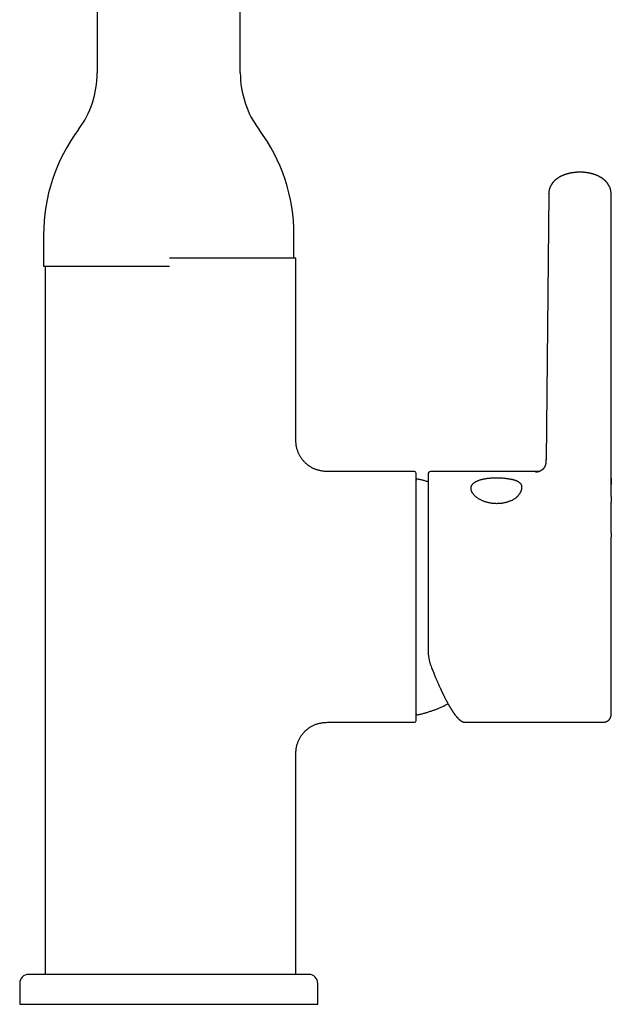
# Model space of a CAD drawing. Header units: millimetres. Extents: x 8 to 955, y 12 to 879.
# Tile 3 of 9: x 379 to 478, y 549 to 714. Entities that reach past the tile are written whole.
import ezdxf

# ---------------------------------------------------------------- set-up
doc = ezdxf.new("R2010")
doc.units = ezdxf.units.MM

msp = doc.modelspace()

# ---------------------------------------------------------------- linework, layer by layer
at = {"color": 7, "linetype": 'Continuous', "lineweight": 30}
for p, q in [((392.01, 830.06), (392.01, 705.12)), ((416.01, 705.12), (416.01, 830.06)), ((467.74, 684.9), (467.28, 640.31)), ((467.74, 684.9), (467.74, 684.93)), ((478.22, 640.31), (478.19, 684.89)), ((383.01, 678), (383.01, 672.74)), ((425.01, 674.1), (425.01, 678)), ((425.31, 674.1), (404.16, 674.1)), ((425.31, 644.35), (425.31, 674.1)), ((383.01, 672.74), (404.01, 672.74)), ((383.31, 672.74), (383.31, 554.1)), ((404.01, 672.74), (404.16, 672.74)), ((425.31, 644.35), (425.31, 644.35)), ((445.21, 638.35), (431.3, 638.35)), ((431.3, 638.35), (431.3, 638.35)), ((445.51, 596.65), (445.51, 638.05)), ((466.13, 638.35), (447.91, 638.35)), ((478.21, 636.85), (478.21, 636.19)), ((478.21, 628.1), (478.21, 627.38)), ((431.3, 596.35), (445.21, 596.35)), ((431.3, 596.35), (431.3, 596.35)), ((453.72, 596.35), (476.71, 596.35)), ((453.72, 596.35), (453.72, 596.35)), ((476.71, 596.35), (476.71, 596.35)), ((425.31, 554.1), (425.31, 590.35)), ((425.31, 590.35), (425.31, 590.35)), ((379.01, 552.6), (379.01, 549.1)), ((427.51, 554.1), (380.51, 554.1)), ((429.01, 549.1), (429.01, 552.6)), ((379.01, 549.1), (429.01, 549.1))]:
    msp.add_line(p, q, dxfattribs=at)
for centre, radius, start, end in [((376.15, 705.12), 15.86, 323.2823, 0), ((431.87, 705.12), 15.86, 180, 216.7177), ((412.51, 678), 29.5, 143.2823, 180), ((395.51, 678), 29.5, 0, 36.7177), ((445.21, 638.05), 0.3, 0, 90), ((445.7, 636.9), 0.2, 77.8752, 171.5764), ((447.91, 637.95), 0.4, 90, 180), ((445.7, 597.8), 0.2, 185.7931, 282.1248), ((445.21, 596.65), 0.3, 270, 0), ((380.51, 552.6), 1.5, 90, 180), ((427.51, 552.6), 1.5, 0, 90)]:
    msp.add_arc(centre, radius, start, end, dxfattribs=at)
for points, knots in [([(478.19, 684.88), (478.19, 684.9), (478.19, 684.94), (478.19, 684.99), (478.19, 685.02), (478.19, 685.05), (478.19, 685.07), (478.18, 685.13), (478.17, 685.21), (478.16, 685.31), (478.14, 685.42), (478.12, 685.53), (478.09, 685.64), (478.06, 685.74), (478.03, 685.83), (478, 685.91), (477.96, 685.99), (477.93, 686.06), (477.9, 686.13), (477.87, 686.18), (477.85, 686.24), (477.82, 686.28), (477.79, 686.33), (477.76, 686.38), (477.74, 686.42), (477.71, 686.46), (477.69, 686.5), (477.66, 686.54), (477.64, 686.57), (477.61, 686.61), (477.59, 686.65), (477.56, 686.67), (477.54, 686.7), (477.52, 686.74), (477.49, 686.77), (477.46, 686.8), (477.44, 686.83), (477.42, 686.86), (477.39, 686.88), (477.36, 686.91), (477.33, 686.95), (477.29, 686.99), (477.26, 687.02), (477.23, 687.05), (477.19, 687.09), (477.15, 687.12), (477.11, 687.16), (477.08, 687.19), (477.04, 687.22), (477.02, 687.25), (476.99, 687.26), (476.97, 687.28), (476.95, 687.3), (476.92, 687.32), (476.89, 687.35), (476.86, 687.37), (476.83, 687.39), (476.8, 687.41), (476.78, 687.43), (476.74, 687.46), (476.7, 687.49), (476.64, 687.53), (476.59, 687.56), (476.54, 687.59), (476.47, 687.63), (476.38, 687.69), (476.26, 687.75), (476.14, 687.82), (476.01, 687.88), (475.88, 687.94), (475.75, 687.99), (475.63, 688.04), (475.54, 688.07), (475.46, 688.1), (475.38, 688.13), (475.29, 688.15), (475.21, 688.18), (475.13, 688.2), (475.06, 688.22), (475.01, 688.24), (474.96, 688.25), (474.92, 688.26), (474.87, 688.27), (474.8, 688.29), (474.71, 688.31), (474.62, 688.33), (474.53, 688.35), (474.43, 688.37), (474.33, 688.38), (474.22, 688.4), (474.11, 688.42), (474, 688.43), (473.89, 688.45), (473.8, 688.46), (473.72, 688.46), (473.64, 688.47), (473.58, 688.48), (473.52, 688.48), (473.46, 688.48), (473.39, 688.49), (473.31, 688.49), (473.22, 688.5), (473.12, 688.5), (473.02, 688.5), (472.91, 688.5), (472.82, 688.5), (472.73, 688.5), (472.65, 688.49), (472.59, 688.49), (472.54, 688.49), (472.5, 688.49), (472.47, 688.48), (472.43, 688.48), (472.38, 688.48), (472.32, 688.47), (472.23, 688.47), (472.14, 688.46), (472.04, 688.45), (471.92, 688.43), (471.79, 688.41), (471.65, 688.39), (471.52, 688.37), (471.4, 688.35), (471.29, 688.33), (471.19, 688.3), (471.11, 688.28), (471.02, 688.26), (470.94, 688.24), (470.85, 688.22), (470.75, 688.19), (470.66, 688.16), (470.55, 688.13), (470.45, 688.09), (470.35, 688.06), (470.25, 688.02), (470.16, 687.98), (470.07, 687.95), (469.99, 687.91), (469.9, 687.87), (469.82, 687.83), (469.74, 687.79), (469.65, 687.75), (469.57, 687.7), (469.49, 687.65), (469.41, 687.61), (469.34, 687.56), (469.27, 687.52), (469.21, 687.47), (469.13, 687.42), (469.07, 687.37), (469.01, 687.32), (468.96, 687.28), (468.91, 687.24), (468.86, 687.2), (468.8, 687.15), (468.75, 687.11), (468.72, 687.07), (468.69, 687.05), (468.67, 687.03), (468.66, 687.01), (468.64, 686.99), (468.62, 686.97), (468.59, 686.94), (468.56, 686.91), (468.53, 686.88), (468.51, 686.85), (468.48, 686.82), (468.45, 686.78), (468.42, 686.74), (468.39, 686.71), (468.36, 686.67), (468.34, 686.64), (468.31, 686.61), (468.29, 686.57), (468.26, 686.53), (468.23, 686.49), (468.21, 686.45), (468.19, 686.42), (468.17, 686.38), (468.15, 686.35), (468.12, 686.31), (468.09, 686.26), (468.07, 686.21), (468.04, 686.15), (468.01, 686.1), (467.98, 686.03), (467.96, 685.97), (467.93, 685.91), (467.9, 685.83), (467.87, 685.74), (467.84, 685.64), (467.82, 685.55), (467.8, 685.45), (467.77, 685.32), (467.76, 685.22), (467.75, 685.13), (467.75, 685.1), (467.75, 685.07), (467.74, 685.04), (467.74, 684.99), (467.74, 684.95), (467.74, 684.93)], [0, 0, 0, 0, 0.004317, 0.007642, 0.009968, 0.011761, 0.01359, 0.015454, 0.023927, 0.031062, 0.038401, 0.047231, 0.055962, 0.064384, 0.070244, 0.076807, 0.083257, 0.088889, 0.094026, 0.099143, 0.102886, 0.107274, 0.111772, 0.115905, 0.119301, 0.122567, 0.126117, 0.129298, 0.132876, 0.136601, 0.139631, 0.14218, 0.14475, 0.147913, 0.151498, 0.154778, 0.157478, 0.159874, 0.162134, 0.164993, 0.169879, 0.173707, 0.176655, 0.179667, 0.183814, 0.188493, 0.191793, 0.195988, 0.199484, 0.202029, 0.203958, 0.206007, 0.208204, 0.210907, 0.213561, 0.21668, 0.219707, 0.222016, 0.223811, 0.22608, 0.232198, 0.237135, 0.241325, 0.245464, 0.24968, 0.259243, 0.269065, 0.279119, 0.28905, 0.299876, 0.310083, 0.319652, 0.325745, 0.331415, 0.336959, 0.343347, 0.350651, 0.355859, 0.360565, 0.364526, 0.367745, 0.370374, 0.373438, 0.378728, 0.384949, 0.391353, 0.397896, 0.404576, 0.411395, 0.418351, 0.426161, 0.433869, 0.440869, 0.447142, 0.45269, 0.457517, 0.461624, 0.465194, 0.469159, 0.473649, 0.478684, 0.484589, 0.491372, 0.499035, 0.505146, 0.511673, 0.517662, 0.522748, 0.526929, 0.530154, 0.532506, 0.534136, 0.536232, 0.539669, 0.544131, 0.54962, 0.556135, 0.562968, 0.569612, 0.579414, 0.588771, 0.597679, 0.606119, 0.613834, 0.620743, 0.626854, 0.632095, 0.638034, 0.64462, 0.651493, 0.658586, 0.665862, 0.67393, 0.681215, 0.68838, 0.695849, 0.702392, 0.709599, 0.715752, 0.722197, 0.729327, 0.735275, 0.742936, 0.749219, 0.756441, 0.762825, 0.768161, 0.77476, 0.78075, 0.788419, 0.793107, 0.797476, 0.803105, 0.807645, 0.81236, 0.819234, 0.822128, 0.824503, 0.826508, 0.828353, 0.830037, 0.831902, 0.834465, 0.838589, 0.842023, 0.844913, 0.847599, 0.850982, 0.855054, 0.858764, 0.862018, 0.864848, 0.867782, 0.871131, 0.874961, 0.878934, 0.882164, 0.885026, 0.88778, 0.890516, 0.894044, 0.898409, 0.902926, 0.907163, 0.912222, 0.917044, 0.92203, 0.926975, 0.932438, 0.940076, 0.947925, 0.955246, 0.961909, 0.968509, 0.983763, 0.985731, 0.987589, 0.989416, 0.991996, 0.995526, 1, 1, 1, 1]), ([(427.23, 639.53), (427.22, 639.54), (427.14, 639.6), (427, 639.72), (426.81, 639.9), (426.64, 640.09), (426.48, 640.28), (426.32, 640.48), (426.18, 640.69), (426.05, 640.9), (425.92, 641.12), (425.81, 641.34), (425.72, 641.57), (425.63, 641.8), (425.55, 642.04), (425.48, 642.3), (425.43, 642.56), (425.38, 642.83), (425.35, 643.1), (425.33, 643.39), (425.31, 643.71), (425.31, 644.04), (425.31, 644.25), (425.31, 644.35)], [0, 0, 0, 0, 0.0096448, 0.0565947, 0.1035852, 0.1505709, 0.1975065, 0.2443485, 0.2910568, 0.337596, 0.3839367, 0.430056, 0.4759385, 0.5215763, 0.5669686, 0.6175224, 0.6677917, 0.7177988, 0.7675705, 0.8171355, 0.8817784, 0.9461949, 1, 1, 1, 1]), ([(467.27, 640.35), (467.27, 640.32), (467.27, 640.28), (467.27, 640.21), (467.27, 640.16), (467.27, 640.11), (467.27, 640.08), (467.27, 640.05), (467.27, 640.03), (467.27, 640.01), (467.27, 639.99), (467.26, 639.97), (467.26, 639.94), (467.26, 639.91), (467.26, 639.88), (467.25, 639.85), (467.25, 639.83), (467.25, 639.8), (467.24, 639.77), (467.24, 639.75), (467.24, 639.72), (467.23, 639.7), (467.23, 639.68), (467.23, 639.66), (467.22, 639.64), (467.22, 639.61), (467.21, 639.57), (467.2, 639.53), (467.19, 639.49), (467.18, 639.45), (467.17, 639.42), (467.16, 639.4), (467.15, 639.39), (467.15, 639.37), (467.14, 639.36), (467.14, 639.34), (467.13, 639.33), (467.13, 639.32), (467.13, 639.3), (467.12, 639.29), (467.12, 639.29), (467.11, 639.28), (467.11, 639.27), (467.11, 639.26), (467.1, 639.25), (467.1, 639.23), (467.09, 639.22), (467.09, 639.21), (467.08, 639.2), (467.08, 639.19), (467.07, 639.18), (467.07, 639.17), (467.06, 639.16), (467.05, 639.15), (467.05, 639.13), (467.04, 639.12), (467.03, 639.1), (467.02, 639.09), (467.01, 639.07), (467.01, 639.06), (467, 639.05), (466.99, 639.03), (466.98, 639.02), (466.98, 639.01), (466.97, 639.01), (466.97, 639), (466.96, 638.99), (466.96, 638.98), (466.95, 638.97), (466.94, 638.96), (466.94, 638.95), (466.93, 638.94), (466.92, 638.93), (466.91, 638.92), (466.9, 638.91), (466.9, 638.9), (466.89, 638.89), (466.88, 638.88), (466.87, 638.87), (466.86, 638.86), (466.85, 638.85), (466.85, 638.84), (466.84, 638.83), (466.83, 638.82), (466.82, 638.81), (466.81, 638.8), (466.81, 638.8), (466.8, 638.79), (466.79, 638.78), (466.79, 638.78), (466.78, 638.77), (466.77, 638.76), (466.77, 638.76), (466.76, 638.75), (466.75, 638.74), (466.75, 638.73), (466.74, 638.73), (466.73, 638.72), (466.72, 638.71), (466.72, 638.71), (466.71, 638.7), (466.7, 638.69), (466.69, 638.69), (466.69, 638.68), (466.68, 638.67), (466.67, 638.67), (466.66, 638.66), (466.65, 638.65), (466.64, 638.64), (466.63, 638.64), (466.63, 638.63), (466.62, 638.62), (466.61, 638.62), (466.6, 638.61), (466.58, 638.6), (466.57, 638.59), (466.56, 638.58), (466.55, 638.57), (466.54, 638.57), (466.52, 638.56), (466.51, 638.55), (466.5, 638.54), (466.49, 638.53), (466.48, 638.53), (466.47, 638.52), (466.45, 638.51), (466.44, 638.5), (466.42, 638.49), (466.41, 638.48), (466.39, 638.47), (466.38, 638.47), (466.36, 638.46), (466.34, 638.45), (466.32, 638.44), (466.31, 638.43), (466.29, 638.42), (466.27, 638.41), (466.25, 638.4), (466.24, 638.39), (466.22, 638.39), (466.2, 638.38), (466.18, 638.37), (466.15, 638.36), (466.13, 638.35), (466.11, 638.34), (466.09, 638.34), (466.09, 638.33), (466.09, 638.33), (466.09, 638.33), (466.09, 638.33), (466.09, 638.33), (466.08, 638.33), (466.08, 638.33), (466.08, 638.33), (466.09, 638.33), (466.09, 638.33), (466.09, 638.33), (466.09, 638.34), (466.1, 638.34), (466.1, 638.34), (466.1, 638.34), (466.08, 638.33), (466.06, 638.33), (466.04, 638.32), (466.02, 638.32), (466.01, 638.31), (465.99, 638.31), (465.97, 638.3), (465.95, 638.3), (465.92, 638.29), (465.9, 638.28), (465.88, 638.28), (465.86, 638.28), (465.84, 638.27), (465.83, 638.27), (465.82, 638.27), (465.8, 638.26), (465.79, 638.26), (465.78, 638.26), (465.76, 638.26), (465.75, 638.25), (465.74, 638.25), (465.73, 638.25), (465.71, 638.24), (465.69, 638.24), (465.68, 638.24), (465.66, 638.24), (465.65, 638.23), (465.64, 638.23), (465.63, 638.23), (465.62, 638.23), (465.62, 638.23), (465.61, 638.23), (465.6, 638.23), (465.6, 638.23), (465.59, 638.23), (465.59, 638.22), (465.58, 638.22), (465.58, 638.22), (465.58, 638.22), (465.58, 638.22)], [0, 0, 0, 0, 0.009088, 0.017283, 0.024475, 0.030573, 0.035508, 0.039233, 0.042156, 0.045066, 0.048482, 0.052414, 0.058626, 0.063827, 0.0688, 0.074821, 0.080842, 0.086257, 0.092173, 0.097674, 0.103716, 0.109021, 0.11337, 0.117214, 0.1212, 0.12543, 0.138866, 0.149555, 0.160713, 0.169743, 0.181036, 0.184404, 0.188295, 0.193133, 0.19781, 0.201569, 0.205119, 0.209653, 0.213737, 0.217118, 0.219595, 0.221618, 0.224477, 0.228257, 0.232374, 0.236485, 0.239871, 0.243457, 0.247638, 0.251767, 0.254926, 0.258084, 0.262497, 0.267607, 0.271991, 0.277851, 0.285605, 0.292039, 0.296423, 0.30302, 0.309127, 0.313728, 0.317637, 0.322121, 0.325702, 0.328287, 0.331323, 0.335412, 0.340374, 0.344851, 0.348615, 0.352983, 0.358177, 0.363847, 0.368237, 0.372327, 0.377658, 0.383674, 0.389088, 0.394239, 0.398767, 0.402804, 0.40759, 0.413412, 0.418445, 0.422373, 0.425192, 0.428166, 0.432158, 0.436804, 0.44073, 0.443718, 0.446557, 0.450461, 0.455344, 0.459828, 0.463281, 0.466754, 0.471401, 0.476594, 0.480681, 0.483768, 0.487184, 0.491172, 0.495662, 0.500481, 0.505621, 0.510764, 0.514642, 0.51768, 0.521678, 0.526792, 0.532633, 0.536765, 0.541905, 0.548529, 0.553698, 0.557624, 0.563394, 0.570763, 0.576539, 0.581257, 0.585414, 0.589255, 0.59386, 0.599619, 0.606088, 0.61298, 0.618801, 0.623998, 0.629382, 0.635894, 0.643196, 0.651461, 0.658468, 0.664859, 0.671306, 0.678606, 0.686982, 0.695534, 0.70358, 0.710765, 0.72457, 0.738813, 0.745293, 0.751902, 0.759135, 0.766799, 0.774107, 0.780155, 0.785824, 0.791486, 0.796929, 0.803453, 0.809796, 0.81519, 0.81987, 0.82474, 0.829009, 0.833781, 0.835933, 0.83947, 0.843628, 0.848269, 0.852516, 0.856449, 0.859915, 0.86416, 0.870476, 0.876007, 0.880767, 0.887296, 0.891423, 0.894809, 0.897729, 0.900613, 0.904463, 0.908926, 0.912332, 0.914937, 0.917589, 0.920596, 0.9245, 0.931013, 0.935481, 0.94016, 0.946066, 0.950867, 0.954385, 0.9578, 0.961743, 0.966877, 0.971707, 0.975216, 0.978548, 0.982533, 0.987628, 0.992382, 0.997017, 1, 1, 1, 1]), ([(478.21, 635.54), (478.21, 635.54), (478.21, 635.54), (478.21, 635.54), (478.21, 635.54), (478.21, 635.55), (478.21, 635.56), (478.21, 635.57), (478.21, 635.59), (478.21, 635.61), (478.21, 635.64), (478.21, 635.66), (478.21, 635.68), (478.21, 635.7), (478.21, 635.72), (478.21, 635.75), (478.21, 635.77), (478.21, 635.8), (478.21, 635.83), (478.21, 635.86), (478.21, 635.89), (478.21, 635.92), (478.21, 635.96), (478.21, 636.01), (478.2, 636.07), (478.2, 636.12), (478.2, 636.18), (478.2, 636.25), (478.2, 636.32), (478.2, 636.39), (478.2, 636.45), (478.2, 636.52), (478.2, 636.57), (478.2, 636.62), (478.2, 636.66), (478.2, 636.72), (478.2, 636.78), (478.19, 636.84), (478.19, 636.89), (478.19, 636.93), (478.19, 636.97), (478.19, 637), (478.19, 637.04), (478.19, 637.08), (478.19, 637.13), (478.19, 637.18), (478.19, 637.25), (478.19, 637.3), (478.19, 637.36), (478.19, 637.44), (478.19, 637.53), (478.19, 637.64), (478.19, 637.75), (478.19, 637.89), (478.2, 638.04), (478.2, 638.22), (478.2, 638.37), (478.2, 638.51), (478.2, 638.62), (478.2, 638.73), (478.2, 638.83), (478.21, 638.95), (478.21, 639.1), (478.21, 639.27), (478.21, 639.42), (478.21, 639.56), (478.21, 639.68), (478.21, 639.79), (478.21, 639.9), (478.21, 640), (478.21, 640.1), (478.21, 640.2), (478.21, 640.28), (478.21, 640.32)], [0, 0, 0, 0, 0.000655, 0.012377, 0.023829, 0.035605, 0.047688, 0.060033, 0.072963, 0.087007, 0.095138, 0.103092, 0.109548, 0.114653, 0.120628, 0.12807, 0.136888, 0.145392, 0.154739, 0.162588, 0.170254, 0.17913, 0.189058, 0.205673, 0.220218, 0.233178, 0.24712, 0.262814, 0.278246, 0.294517, 0.309699, 0.323049, 0.334366, 0.342578, 0.351971, 0.362706, 0.375036, 0.389003, 0.398664, 0.406634, 0.412898, 0.418924, 0.425863, 0.433725, 0.442181, 0.453814, 0.465434, 0.476025, 0.48478, 0.499954, 0.517339, 0.536713, 0.557127, 0.578505, 0.607974, 0.638826, 0.668295, 0.689373, 0.709181, 0.727692, 0.745279, 0.76393, 0.790368, 0.819096, 0.850109, 0.871031, 0.891023, 0.910079, 0.928194, 0.945366, 0.962133, 0.980297, 1, 1, 1, 1]), ([(427.23, 639.53), (427.25, 639.51), (427.34, 639.44), (427.45, 639.35), (427.54, 639.29), (427.56, 639.28)], [0, 0, 0, 0, 0.186094, 0.866897, 1, 1, 1, 1]), ([(431.3, 638.35), (431.19, 638.35), (430.97, 638.35), (430.64, 638.36), (430.31, 638.37), (430, 638.4), (429.71, 638.44), (429.45, 638.48), (429.19, 638.54), (428.94, 638.61), (428.7, 638.69), (428.47, 638.78), (428.24, 638.88), (428.02, 639), (427.8, 639.12), (427.65, 639.22), (427.57, 639.27), (427.56, 639.28)], [0, 0, 0, 0, 0.08424, 0.168653, 0.253357, 0.338438, 0.405609, 0.473101, 0.540947, 0.609176, 0.671551, 0.734265, 0.797313, 0.860682, 0.92435, 0.988283, 1, 1, 1, 1]), ([(447.51, 636.63), (447.47, 636.64), (447.34, 636.68), (447.12, 636.75), (446.83, 636.83), (446.54, 636.91), (446.25, 636.98), (445.99, 637.04), (445.82, 637.08), (445.75, 637.1)], [0, 0, 0, 0, 0.057905, 0.222723, 0.388052, 0.553954, 0.720505, 0.870283, 1, 1, 1, 1]), ([(447.51, 637.95), (447.51, 637.95), (447.51, 637.95), (447.51, 637.93), (447.51, 637.91), (447.51, 637.88), (447.51, 637.84), (447.51, 637.82), (447.51, 637.79), (447.51, 637.75), (447.51, 637.72), (447.51, 637.66), (447.51, 637.57), (447.51, 637.45), (447.51, 637.31), (447.51, 637.17), (447.51, 637.05), (447.51, 636.93), (447.51, 636.81), (447.51, 636.69), (447.51, 636.54), (447.51, 636.37), (447.51, 636.16), (447.51, 635.93), (447.51, 635.7), (447.51, 635.45), (447.51, 635.19), (447.51, 634.9), (447.51, 634.6), (447.51, 634.28), (447.51, 634), (447.51, 633.74), (447.51, 633.52), (447.51, 633.3), (447.51, 633.07), (447.51, 632.8), (447.51, 632.51), (447.51, 632.19), (447.51, 631.86), (447.51, 631.58), (447.51, 631.35), (447.51, 631.16), (447.51, 630.98), (447.51, 630.8), (447.51, 630.61), (447.51, 630.35), (447.51, 630.03), (447.51, 629.64), (447.51, 629.24), (447.51, 628.83), (447.51, 628.42), (447.51, 628), (447.51, 627.58), (447.51, 627.16), (447.51, 626.69), (447.51, 626.19), (447.51, 625.65), (447.51, 625.11), (447.51, 624.56), (447.51, 624.01), (447.51, 623.47), (447.51, 622.96), (447.51, 622.47), (447.51, 621.98), (447.51, 621.49), (447.51, 621), (447.51, 620.51), (447.51, 620.01), (447.51, 619.52), (447.51, 619.04), (447.51, 618.55), (447.51, 618.07), (447.51, 617.58), (447.51, 617.17), (447.51, 616.84), (447.51, 616.59), (447.51, 616.33), (447.51, 616.08), (447.51, 615.82), (447.51, 615.45), (447.51, 614.97), (447.51, 614.38), (447.51, 613.79), (447.51, 613.28), (447.51, 612.84), (447.51, 612.48), (447.51, 612.11), (447.51, 611.76), (447.51, 611.36), (447.51, 610.91), (447.51, 610.4), (447.51, 609.91), (447.51, 609.42), (447.51, 608.93), (447.51, 608.61), (447.51, 608.45)], [0, 0, 0, 0, 0.009238, 0.020931, 0.032617, 0.044303, 0.050427, 0.056554, 0.062684, 0.06882, 0.07496, 0.081108, 0.095485, 0.109838, 0.124178, 0.138516, 0.147534, 0.156559, 0.165595, 0.17454, 0.183113, 0.195853, 0.208581, 0.221305, 0.234033, 0.246774, 0.259537, 0.273174, 0.28679, 0.300395, 0.313999, 0.322554, 0.331116, 0.339687, 0.348369, 0.357407, 0.36869, 0.379961, 0.391227, 0.402493, 0.408396, 0.414302, 0.420212, 0.426125, 0.432044, 0.437968, 0.449905, 0.461823, 0.473728, 0.485626, 0.497526, 0.50922, 0.520929, 0.532658, 0.544602, 0.558801, 0.572983, 0.587159, 0.601341, 0.61554, 0.629768, 0.641935, 0.65408, 0.666211, 0.678336, 0.690461, 0.702379, 0.71431, 0.726264, 0.737995, 0.749701, 0.761393, 0.77308, 0.784766, 0.79089, 0.797017, 0.803147, 0.809282, 0.815423, 0.82157, 0.835948, 0.850301, 0.86464, 0.878979, 0.887997, 0.897022, 0.906057, 0.915003, 0.923577, 0.936318, 0.949047, 0.961771, 0.974498, 0.987239, 1, 1, 1, 1]), ([(454.71, 635.54), (454.71, 635.58), (454.71, 635.65), (454.73, 635.77), (454.76, 635.88), (454.81, 635.99), (454.86, 636.09), (454.93, 636.2), (455.01, 636.29), (455.11, 636.38), (455.21, 636.47), (455.33, 636.56), (455.46, 636.64), (455.59, 636.71), (455.74, 636.79), (455.9, 636.85), (456.07, 636.91), (456.24, 636.97), (456.43, 637.02), (456.62, 637.07), (456.82, 637.12), (457.02, 637.15), (457.24, 637.19), (457.46, 637.22), (457.68, 637.25), (457.9, 637.27), (458.13, 637.29), (458.37, 637.3), (458.6, 637.31), (458.84, 637.31), (459.07, 637.31), (459.31, 637.31), (459.55, 637.3), (459.78, 637.29), (460.01, 637.28), (460.24, 637.26), (460.47, 637.23), (460.69, 637.2), (460.9, 637.17), (461.11, 637.13), (461.31, 637.09), (461.44, 637.06), (461.51, 637.04)], [0, 0, 0, 0, 0.024976, 0.049892, 0.07482, 0.099834, 0.125006, 0.149918, 0.174794, 0.199707, 0.22473, 0.249935, 0.274972, 0.299906, 0.32481, 0.349757, 0.37482, 0.400036, 0.425056, 0.449953, 0.474805, 0.499685, 0.524969, 0.550025, 0.574929, 0.599761, 0.624599, 0.64968, 0.67464, 0.699561, 0.724521, 0.749602, 0.774464, 0.799309, 0.82422, 0.849276, 0.874556, 0.899604, 0.924595, 0.949605, 0.974715, 1, 1, 1, 1]), ([(463.25, 635.71), (463.25, 635.76), (463.25, 635.84), (463.23, 635.96), (463.19, 636.07), (463.14, 636.17), (463.07, 636.27), (462.99, 636.36), (462.9, 636.44), (462.8, 636.52), (462.7, 636.59), (462.6, 636.64), (462.49, 636.7), (462.37, 636.75), (462.26, 636.8), (462.15, 636.84), (462.04, 636.88), (461.94, 636.92), (461.83, 636.95), (461.72, 636.98), (461.62, 637.01), (461.55, 637.03), (461.51, 637.04)], [0, 0, 0, 0, 0.061992, 0.123966, 0.186287, 0.249295, 0.312531, 0.375316, 0.437856, 0.500305, 0.551746, 0.602539, 0.652699, 0.702216, 0.751064, 0.789781, 0.827461, 0.864098, 0.899682, 0.934202, 0.967647, 1, 1, 1, 1]), ([(478.19, 637.22), (478.19, 637.21), (478.2, 637.17), (478.21, 637.08), (478.21, 636.97), (478.21, 636.89), (478.21, 636.85)], [0, 0, 0, 0, 0.051047, 0.36836, 0.684768, 1, 1, 1, 1]), ([(461.51, 633.51), (461.44, 633.48), (461.32, 633.42), (461.11, 633.35), (460.91, 633.27), (460.69, 633.21), (460.47, 633.15), (460.25, 633.1), (460.02, 633.05), (459.79, 633.02), (459.55, 633), (459.32, 632.98), (459.08, 632.97), (458.84, 632.97), (458.61, 632.98), (458.37, 633), (458.14, 633.03), (457.91, 633.07), (457.68, 633.12), (457.46, 633.17), (457.24, 633.23), (457.03, 633.3), (456.82, 633.38), (456.62, 633.46), (456.43, 633.55), (456.25, 633.64), (456.07, 633.74), (455.9, 633.85), (455.74, 633.95), (455.6, 634.07), (455.46, 634.18), (455.33, 634.3), (455.21, 634.42), (455.11, 634.55), (455.02, 634.67), (454.93, 634.8), (454.86, 634.92), (454.81, 635.05), (454.76, 635.17), (454.73, 635.29), (454.71, 635.42), (454.71, 635.5), (454.71, 635.54)], [0, 0, 0, 0, 0.025076, 0.050039, 0.074964, 0.099928, 0.125007, 0.14997, 0.174859, 0.199758, 0.224745, 0.2499, 0.274884, 0.299781, 0.324671, 0.349636, 0.374757, 0.399822, 0.424766, 0.449667, 0.474605, 0.499658, 0.524784, 0.549769, 0.574686, 0.599612, 0.624621, 0.6497, 0.67467, 0.699604, 0.724574, 0.749652, 0.774595, 0.799487, 0.824402, 0.849411, 0.874587, 0.899724, 0.924759, 0.949766, 0.974822, 1, 1, 1, 1]), ([(461.51, 633.51), (461.56, 633.54), (461.66, 633.59), (461.81, 633.67), (461.96, 633.76), (462.11, 633.86), (462.23, 633.96), (462.33, 634.04), (462.41, 634.11), (462.48, 634.17), (462.55, 634.25), (462.62, 634.32), (462.68, 634.39), (462.74, 634.47), (462.81, 634.56), (462.89, 634.67), (462.96, 634.79), (463.03, 634.91), (463.09, 635.03), (463.14, 635.16), (463.19, 635.3), (463.23, 635.45), (463.25, 635.58), (463.25, 635.67), (463.25, 635.71)], [0, 0, 0, 0, 0.04596, 0.094018, 0.144093, 0.196144, 0.250155, 0.280484, 0.311089, 0.341962, 0.373094, 0.404478, 0.436112, 0.467998, 0.500142, 0.550032, 0.599877, 0.649753, 0.699759, 0.750016, 0.812858, 0.875245, 0.937507, 1, 1, 1, 1]), ([(478.21, 628.09), (478.21, 628.12), (478.21, 628.19), (478.21, 628.29), (478.21, 628.37), (478.21, 628.44), (478.21, 628.49), (478.21, 628.52), (478.21, 628.55), (478.21, 628.58), (478.21, 628.62), (478.21, 628.66), (478.21, 628.71), (478.21, 628.76), (478.21, 628.8), (478.21, 628.85), (478.21, 628.89), (478.21, 628.95), (478.21, 629.01), (478.21, 629.07), (478.21, 629.12), (478.21, 629.18), (478.21, 629.24), (478.21, 629.31), (478.21, 629.38), (478.21, 629.46), (478.21, 629.62), (478.21, 629.78), (478.22, 629.95), (478.22, 630.05), (478.22, 630.14), (478.22, 630.22), (478.22, 630.29), (478.22, 630.34), (478.22, 630.4), (478.22, 630.45), (478.22, 630.52), (478.22, 630.6), (478.22, 630.68), (478.22, 630.76), (478.22, 630.83), (478.22, 630.9), (478.22, 630.98), (478.22, 631.05), (478.22, 631.1), (478.22, 631.15), (478.22, 631.19), (478.22, 631.23), (478.22, 631.27), (478.22, 631.32), (478.22, 631.38), (478.22, 631.43), (478.22, 631.48), (478.22, 631.53), (478.22, 631.59), (478.23, 631.65), (478.23, 631.72), (478.23, 631.78), (478.23, 631.84), (478.23, 631.93), (478.23, 632.02), (478.23, 632.13), (478.23, 632.25), (478.23, 632.36), (478.23, 632.47), (478.23, 632.55), (478.23, 632.62), (478.23, 632.66), (478.23, 632.71), (478.23, 632.76), (478.23, 632.8), (478.23, 632.84), (478.23, 632.87), (478.23, 632.89), (478.23, 632.92), (478.23, 632.95), (478.23, 632.99), (478.23, 633.04), (478.23, 633.08), (478.23, 633.11), (478.23, 633.15), (478.23, 633.18), (478.24, 633.22), (478.24, 633.28), (478.24, 633.35), (478.24, 633.43), (478.24, 633.5), (478.24, 633.57), (478.24, 633.64), (478.24, 633.71), (478.24, 633.76), (478.24, 633.81), (478.24, 633.87), (478.24, 633.93), (478.24, 633.99), (478.24, 634.05), (478.24, 634.1), (478.24, 634.15), (478.23, 634.19), (478.23, 634.23), (478.23, 634.27), (478.23, 634.31), (478.23, 634.34), (478.23, 634.38), (478.23, 634.43), (478.23, 634.49), (478.23, 634.56), (478.23, 634.63), (478.23, 634.69), (478.23, 634.75), (478.23, 634.82), (478.23, 634.88), (478.23, 634.92), (478.23, 634.96), (478.23, 634.99), (478.23, 635.02), (478.23, 635.04), (478.23, 635.05), (478.23, 635.06), (478.23, 635.07), (478.23, 635.08), (478.23, 635.09), (478.23, 635.11), (478.23, 635.12), (478.22, 635.14), (478.22, 635.15), (478.22, 635.16), (478.22, 635.17), (478.22, 635.18), (478.22, 635.19), (478.22, 635.21), (478.22, 635.23), (478.22, 635.25), (478.22, 635.27), (478.22, 635.29), (478.22, 635.3), (478.22, 635.32), (478.22, 635.33), (478.22, 635.34), (478.22, 635.35), (478.22, 635.37), (478.22, 635.38), (478.22, 635.4), (478.22, 635.41), (478.22, 635.42), (478.22, 635.44), (478.22, 635.45), (478.22, 635.47), (478.22, 635.49), (478.22, 635.51), (478.22, 635.54), (478.22, 635.55), (478.22, 635.57), (478.22, 635.59), (478.22, 635.61), (478.22, 635.63), (478.22, 635.65), (478.22, 635.67), (478.22, 635.7), (478.22, 635.72), (478.22, 635.74), (478.22, 635.75), (478.22, 635.77), (478.21, 635.78), (478.21, 635.79), (478.21, 635.8), (478.21, 635.81), (478.21, 635.83), (478.21, 635.84), (478.21, 635.86), (478.21, 635.87), (478.21, 635.89), (478.21, 635.9), (478.21, 635.92), (478.21, 635.94), (478.21, 635.96), (478.21, 635.98), (478.21, 635.99), (478.21, 636), (478.21, 636.02), (478.21, 636.03), (478.21, 636.04), (478.21, 636.05), (478.21, 636.06), (478.21, 636.06), (478.21, 636.07), (478.21, 636.08), (478.21, 636.09), (478.21, 636.1), (478.21, 636.11), (478.21, 636.12), (478.21, 636.13), (478.21, 636.15), (478.21, 636.16), (478.21, 636.18), (478.21, 636.19), (478.21, 636.19)], [0, 0, 0, 0, 0.008415, 0.015818, 0.022228, 0.027659, 0.031249, 0.03425, 0.036669, 0.038643, 0.041915, 0.045873, 0.050249, 0.054225, 0.057755, 0.061804, 0.065536, 0.07028, 0.0761, 0.08142, 0.086035, 0.090018, 0.09555, 0.101852, 0.108398, 0.115162, 0.121989, 0.149405, 0.158292, 0.166832, 0.174664, 0.182436, 0.187327, 0.192161, 0.196869, 0.201736, 0.207384, 0.215138, 0.222496, 0.228598, 0.234516, 0.240457, 0.247511, 0.255095, 0.259153, 0.262751, 0.266118, 0.269548, 0.273256, 0.277666, 0.283101, 0.287794, 0.291746, 0.295659, 0.301048, 0.306887, 0.31274, 0.318439, 0.324104, 0.329745, 0.33976, 0.349706, 0.359591, 0.369419, 0.379198, 0.388714, 0.392823, 0.396793, 0.401042, 0.406303, 0.410009, 0.413211, 0.415774, 0.417806, 0.420163, 0.423398, 0.427264, 0.431475, 0.435309, 0.438736, 0.44176, 0.444588, 0.447624, 0.454378, 0.460839, 0.46734, 0.474238, 0.480651, 0.487537, 0.494263, 0.498555, 0.503117, 0.50821, 0.51383, 0.519946, 0.525515, 0.530314, 0.534053, 0.538253, 0.542597, 0.546362, 0.549526, 0.552413, 0.555781, 0.559658, 0.567653, 0.574505, 0.581036, 0.587751, 0.595426, 0.603811, 0.612522, 0.617334, 0.622204, 0.627135, 0.631618, 0.635311, 0.637035, 0.638508, 0.640044, 0.642092, 0.644658, 0.647747, 0.650804, 0.653818, 0.65623, 0.658099, 0.660017, 0.662131, 0.664443, 0.668481, 0.672908, 0.677641, 0.682453, 0.687334, 0.691488, 0.694833, 0.69702, 0.699638, 0.702824, 0.706588, 0.71081, 0.714569, 0.717773, 0.720414, 0.722797, 0.725747, 0.729315, 0.737192, 0.744145, 0.749258, 0.753917, 0.759084, 0.764831, 0.771304, 0.778607, 0.785267, 0.79176, 0.798588, 0.805762, 0.810996, 0.816409, 0.821656, 0.826129, 0.829957, 0.833023, 0.836623, 0.840587, 0.845269, 0.85068, 0.856253, 0.861451, 0.866269, 0.872875, 0.878978, 0.885178, 0.891482, 0.89789, 0.903878, 0.909128, 0.913635, 0.91739, 0.918986, 0.920863, 0.923402, 0.926608, 0.930488, 0.935047, 0.940292, 0.946231, 0.953206, 0.96096, 0.969504, 0.978851, 0.989012, 1, 1, 1, 1]), ([(478.21, 597.85), (478.21, 597.85), (478.21, 597.85), (478.21, 597.87), (478.21, 597.91), (478.21, 597.96), (478.21, 598.02), (478.21, 598.1), (478.21, 598.19), (478.21, 598.29), (478.21, 598.41), (478.21, 598.54), (478.21, 598.68), (478.21, 598.84), (478.21, 599.02), (478.21, 599.22), (478.21, 599.44), (478.21, 599.67), (478.21, 599.91), (478.21, 600.15), (478.21, 600.4), (478.21, 600.66), (478.21, 600.93), (478.21, 601.21), (478.21, 601.51), (478.21, 601.82), (478.21, 602.16), (478.21, 602.52), (478.21, 602.89), (478.21, 603.28), (478.21, 603.66), (478.21, 604.05), (478.21, 604.43), (478.21, 604.82), (478.21, 605.21), (478.21, 605.62), (478.21, 606.04), (478.21, 606.47), (478.21, 606.93), (478.21, 607.41), (478.21, 607.9), (478.21, 608.4), (478.21, 608.89), (478.21, 609.37), (478.21, 609.85), (478.21, 610.32), (478.21, 610.8), (478.21, 611.29), (478.21, 611.78), (478.21, 612.29), (478.21, 612.82), (478.21, 613.38), (478.21, 613.93), (478.21, 614.49), (478.21, 615.03), (478.21, 615.56), (478.21, 616.07), (478.21, 616.58), (478.21, 617.1), (478.21, 617.61), (478.21, 618.12), (478.21, 618.66), (478.21, 619.2), (478.21, 619.76), (478.21, 620.32), (478.21, 620.88), (478.21, 621.42), (478.21, 621.94), (478.21, 622.43), (478.21, 622.93), (478.21, 623.42), (478.21, 623.9), (478.21, 624.38), (478.21, 624.88), (478.21, 625.38), (478.21, 625.89), (478.21, 626.4), (478.21, 626.89), (478.21, 627.22), (478.21, 627.38)], [0, 0, 0, 0, 0.0091774, 0.0228918, 0.0366045, 0.0503269, 0.0640704, 0.0765969, 0.0890932, 0.1015677, 0.1140294, 0.126487, 0.1389493, 0.1514257, 0.1651395, 0.1788481, 0.1925632, 0.2062963, 0.2200587, 0.2325822, 0.2450765, 0.2575501, 0.2700118, 0.2824702, 0.294934, 0.3074035, 0.3211101, 0.3348161, 0.3485333, 0.3622734, 0.3760478, 0.3885536, 0.401037, 0.4135066, 0.425971, 0.4384388, 0.4509187, 0.4634215, 0.4771554, 0.490872, 0.5045831, 0.5183003, 0.5320354, 0.5445225, 0.5569941, 0.5694589, 0.5819254, 0.5944023, 0.606898, 0.6194284, 0.6331845, 0.6469102, 0.6606171, 0.6743168, 0.6880211, 0.7004919, 0.7129537, 0.7254153, 0.7378852, 0.7503723, 0.762885, 0.7754089, 0.7891534, 0.8028745, 0.8165837, 0.8302923, 0.8440121, 0.8564896, 0.8689553, 0.881418, 0.8938863, 0.9063691, 0.9188752, 0.9313803, 0.9451085, 0.9588232, 0.9725357, 0.9862575, 1, 1, 1, 1]), ([(447.51, 608.44), (447.51, 608.38), (447.51, 608.25), (447.52, 608.07), (447.53, 607.88), (447.54, 607.68), (447.56, 607.49), (447.59, 607.29), (447.62, 607.1), (447.66, 606.9), (447.71, 606.68), (447.76, 606.45), (447.83, 606.21), (447.91, 605.97), (447.97, 605.81), (448, 605.73)], [0, 0, 0, 0, 0.064653, 0.128716, 0.195499, 0.265453, 0.337865, 0.40916, 0.478889, 0.547093, 0.632175, 0.719686, 0.809833, 0.903069, 1, 1, 1, 1]), ([(448, 605.73), (448.05, 605.61), (448.14, 605.38), (448.28, 605.04), (448.41, 604.72), (448.53, 604.41), (448.65, 604.12), (448.76, 603.85), (448.87, 603.6), (448.97, 603.36), (449.06, 603.15), (449.15, 602.95), (449.23, 602.76), (449.31, 602.58), (449.39, 602.41), (449.46, 602.25), (449.53, 602.1), (449.59, 601.96), (449.65, 601.82), (449.71, 601.7), (449.76, 601.59), (449.81, 601.49), (449.86, 601.39), (449.9, 601.3), (449.94, 601.21), (449.98, 601.13), (450.03, 601.04), (450.08, 600.93), (450.14, 600.81), (450.21, 600.67), (450.28, 600.53), (450.35, 600.38), (450.43, 600.22), (450.51, 600.07), (450.59, 599.93), (450.66, 599.79), (450.74, 599.66), (450.81, 599.52), (450.88, 599.39), (450.96, 599.25), (451.04, 599.11), (451.11, 598.99), (451.17, 598.89), (451.22, 598.8), (451.27, 598.73), (451.31, 598.66), (451.34, 598.61), (451.36, 598.57), (451.39, 598.53), (451.41, 598.49), (451.43, 598.46), (451.45, 598.44), (451.46, 598.42), (451.47, 598.4), (451.48, 598.38), (451.5, 598.36), (451.51, 598.34), (451.53, 598.3), (451.56, 598.26), (451.59, 598.22), (451.62, 598.16), (451.66, 598.1), (451.71, 598.03), (451.77, 597.95), (451.82, 597.87), (451.88, 597.79), (451.95, 597.7), (452.01, 597.61), (452.07, 597.54), (452.12, 597.47), (452.17, 597.41), (452.22, 597.35), (452.26, 597.3), (452.3, 597.25), (452.34, 597.21), (452.37, 597.17), (452.4, 597.14), (452.44, 597.1), (452.47, 597.07), (452.5, 597.03), (452.54, 597), (452.57, 596.97), (452.6, 596.93), (452.63, 596.9), (452.66, 596.88), (452.69, 596.85), (452.72, 596.83), (452.75, 596.8), (452.78, 596.77), (452.81, 596.74), (452.84, 596.72), (452.87, 596.7), (452.89, 596.68), (452.91, 596.67), (452.93, 596.66), (452.94, 596.65), (452.95, 596.64), (452.96, 596.63), (452.97, 596.62), (452.99, 596.61), (453.01, 596.6), (453.03, 596.58), (453.05, 596.57), (453.07, 596.56), (453.09, 596.55), (453.11, 596.54), (453.13, 596.52), (453.15, 596.51), (453.17, 596.5), (453.19, 596.49), (453.21, 596.48), (453.24, 596.47), (453.27, 596.45), (453.3, 596.44), (453.34, 596.43), (453.38, 596.41), (453.43, 596.39), (453.48, 596.38), (453.52, 596.37), (453.54, 596.37), (453.56, 596.36), (453.58, 596.36), (453.59, 596.36), (453.6, 596.36), (453.62, 596.36), (453.64, 596.35), (453.67, 596.35), (453.69, 596.35), (453.71, 596.35), (453.72, 596.35)], [0, 0, 0, 0, 0.021458, 0.042187, 0.062189, 0.081461, 0.100006, 0.117821, 0.134908, 0.149931, 0.164341, 0.178141, 0.191328, 0.203904, 0.21587, 0.227516, 0.238519, 0.24888, 0.258599, 0.267677, 0.276114, 0.28391, 0.291747, 0.29881, 0.305099, 0.311224, 0.317866, 0.327091, 0.337157, 0.348066, 0.359815, 0.372406, 0.385836, 0.400105, 0.411878, 0.424164, 0.436834, 0.449147, 0.460985, 0.475771, 0.489746, 0.50291, 0.512251, 0.521137, 0.529557, 0.537476, 0.542198, 0.546722, 0.551048, 0.555176, 0.558996, 0.561919, 0.56405, 0.565755, 0.567794, 0.570312, 0.573222, 0.576522, 0.581555, 0.587288, 0.593721, 0.600854, 0.610123, 0.620133, 0.630884, 0.642375, 0.654605, 0.667573, 0.678792, 0.689157, 0.698686, 0.707615, 0.715986, 0.72381, 0.731507, 0.737622, 0.743797, 0.750095, 0.75666, 0.763496, 0.770375, 0.77682, 0.783587, 0.789823, 0.795773, 0.801472, 0.80701, 0.812887, 0.819309, 0.82625, 0.83369, 0.838074, 0.842532, 0.846493, 0.849848, 0.852059, 0.853898, 0.855817, 0.858168, 0.86153, 0.865504, 0.870089, 0.874697, 0.87885, 0.882549, 0.886503, 0.889824, 0.893292, 0.897134, 0.90135, 0.905844, 0.910486, 0.917109, 0.923933, 0.930264, 0.935939, 0.947968, 0.959566, 0.963466, 0.967725, 0.972345, 0.974172, 0.976327, 0.97901, 0.982223, 0.985964, 0.990233, 0.995031, 1, 1, 1, 1]), ([(445.75, 597.6), (445.79, 597.61), (445.92, 597.64), (446.13, 597.69), (446.4, 597.76), (446.67, 597.82), (446.93, 597.9), (447.2, 597.97), (447.47, 598.05), (447.73, 598.14), (448, 598.23), (448.26, 598.32), (448.53, 598.41), (448.79, 598.51), (449.05, 598.62), (449.31, 598.72), (449.57, 598.83), (449.83, 598.95), (450.09, 599.07), (450.34, 599.19), (450.6, 599.32), (450.77, 599.4), (450.85, 599.45), (450.85, 599.45)], [0, 0, 0, 0, 0.022715, 0.072997, 0.123471, 0.174119, 0.224927, 0.27588, 0.326966, 0.378175, 0.429497, 0.480923, 0.532446, 0.584059, 0.635755, 0.687529, 0.739375, 0.791288, 0.843264, 0.895298, 0.947388, 0.999529, 1, 1, 1, 1]), ([(476.71, 596.35), (476.77, 596.35), (476.87, 596.35), (477.02, 596.36), (477.15, 596.38), (477.27, 596.41), (477.38, 596.44), (477.47, 596.48), (477.54, 596.51), (477.6, 596.55), (477.65, 596.59), (477.7, 596.62), (477.75, 596.66), (477.8, 596.7), (477.85, 596.76), (477.91, 596.82), (477.97, 596.89), (478.02, 596.98), (478.08, 597.08), (478.12, 597.18), (478.16, 597.3), (478.19, 597.43), (478.2, 597.57), (478.21, 597.71), (478.21, 597.81), (478.21, 597.85)], [0, 0, 0, 0, 0.065162, 0.125834, 0.181942, 0.233674, 0.281207, 0.317405, 0.350354, 0.379957, 0.406146, 0.42898, 0.453002, 0.480665, 0.51198, 0.54685, 0.585207, 0.626984, 0.672076, 0.720325, 0.771511, 0.825375, 0.88218, 0.94215, 1, 1, 1, 1]), ([(427.56, 595.42), (427.57, 595.43), (427.65, 595.48), (427.8, 595.58), (428.02, 595.7), (428.24, 595.82), (428.47, 595.92), (428.7, 596.01), (428.94, 596.09), (429.2, 596.16), (429.46, 596.22), (429.73, 596.27), (429.99, 596.3), (430.29, 596.33), (430.61, 596.34), (430.96, 596.35), (431.19, 596.35), (431.3, 596.35)], [0, 0, 0, 0, 0.011717, 0.07565, 0.139317, 0.202687, 0.265735, 0.328448, 0.390824, 0.460289, 0.529358, 0.598061, 0.666434, 0.734515, 0.823294, 0.911746, 1, 1, 1, 1]), ([(425.31, 590.35), (425.31, 590.44), (425.31, 590.64), (425.31, 590.96), (425.32, 591.29), (425.35, 591.6), (425.38, 591.89), (425.43, 592.15), (425.48, 592.41), (425.55, 592.66), (425.63, 592.9), (425.72, 593.13), (425.81, 593.36), (425.92, 593.58), (426.05, 593.8), (426.18, 594.01), (426.32, 594.22), (426.48, 594.42), (426.64, 594.61), (426.81, 594.8), (427, 594.98), (427.14, 595.1), (427.22, 595.16), (427.23, 595.17)], [0, 0, 0, 0, 0.050884, 0.11236, 0.174036, 0.235979, 0.284875, 0.334, 0.383379, 0.433033, 0.478425, 0.524063, 0.569945, 0.616064, 0.662405, 0.708944, 0.755652, 0.802494, 0.84943, 0.896415, 0.943406, 0.990355, 1, 1, 1, 1]), ([(427.23, 595.17), (427.25, 595.19), (427.34, 595.26), (427.45, 595.35), (427.54, 595.41), (427.56, 595.42)], [0, 0, 0, 0, 0.186095, 0.866896, 1, 1, 1, 1])]:
    msp.add_open_spline(points, degree=3, knots=knots, dxfattribs=at)

doc.saveas('drawing.dxf')
